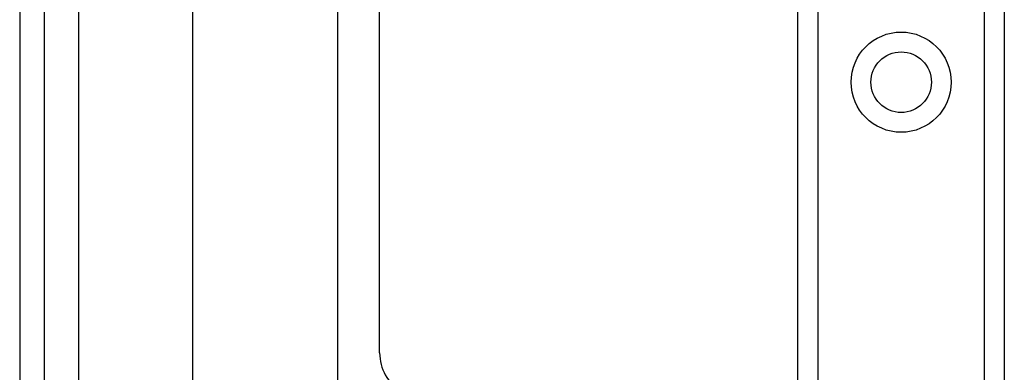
# Model space of a CAD drawing. Header units: inches. Extents: x 6 to 216, y 11 to 118.
# Tile 91 of 212: x 5.549 to 8.231, y 76.155 to 77.114. Entities that reach past the tile are written whole.
import ezdxf

# ---------------------------------------------------------------- set-up
doc = ezdxf.new("R2010")
doc.units = ezdxf.units.IN
doc.header["$MEASUREMENT"] = 0
doc.layers.add('Visible Edges(ANSI)', color=7, linetype='Continuous', lineweight=25)
doc.layers.add('Visible Tangent Edges(ANSI)', color=7, linetype='Continuous', lineweight=25)

msp = doc.modelspace()

# ---------------------------------------------------------------- linework, layer by layer
at = {"layer": 'Visible Edges(ANSI)'}
for p, q in [((5.5492, 79.6177), (5.5492, 20.1367)), ((5.6172, 20.1367), (5.6172, 79.6177)), ((6.0212, 75.9126), (6.0212, 78.9603)), ((6.4149, 78.9603), (6.4149, 75.9126)), ((7.6692, 21.4993), (7.6692, 78.2552)), ((8.2312, 78.2552), (8.2312, 21.4993)), ((6.5297, 76.2077), (6.5297, 77.6366))]:
    msp.add_line(p, q, dxfattribs=at)
msp.add_circle((7.9502, 76.9442), 0.0825, dxfattribs=at)
msp.add_arc((6.6547, 76.2077), 0.125, 180, 295.1296, dxfattribs=at)
at = {"layer": 'Visible Tangent Edges(ANSI)'}
for p, q in [((5.7102, 20.1367), (5.7102, 79.6177)), ((7.723, 78.2552), (7.723, 21.4993)), ((8.1773, 21.4993), (8.1773, 78.2552))]:
    msp.add_line(p, q, dxfattribs=at)
msp.add_circle((7.9502, 76.9442), 0.1363, dxfattribs=at)

doc.saveas('drawing.dxf')
